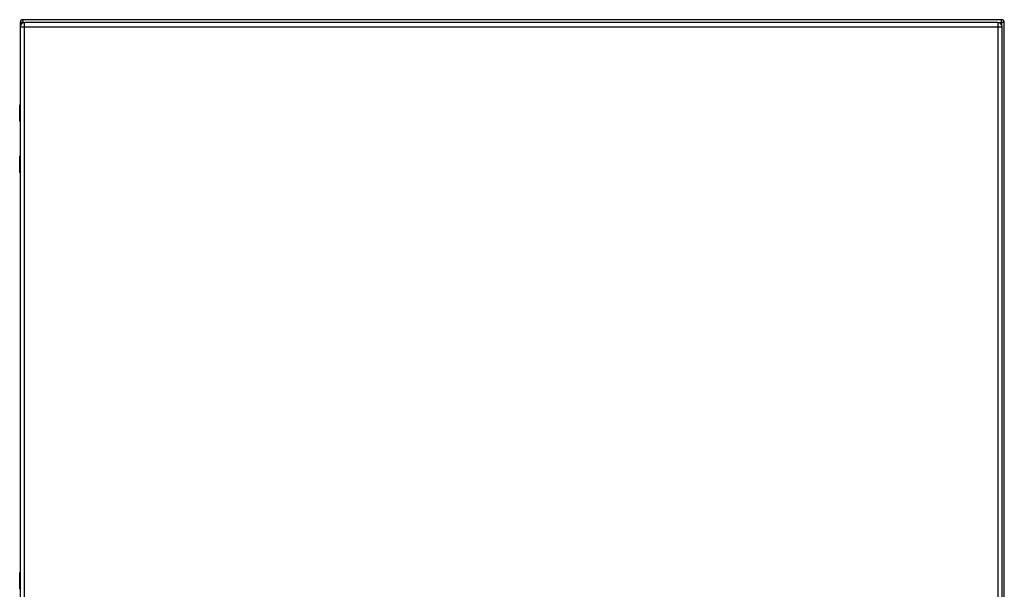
# Model space of a CAD drawing. Header units: inches. Extents: x 26 to 247, y 18 to 162.
# Tile 22 of 31: x 119 to 155, y 100 to 121. Entities that reach past the tile are written whole.
import ezdxf

# ---------------------------------------------------------------- set-up
doc = ezdxf.new("R2010")
doc.units = ezdxf.units.IN
doc.header["$MEASUREMENT"] = 0
doc.layers.add('Visible Edges(ANSI)', color=7, linetype='Continuous', lineweight=25)
doc.layers.add('Visible Tangent Edges(ANSI)', color=7, linetype='Continuous', lineweight=25)

msp = doc.modelspace()

# ---------------------------------------------------------------- linework, layer by layer
at = {"layer": 'Visible Edges(ANSI)'}
for p, q in [((119.069, 120.913), (119.069, 117.913)), ((119.07, 120.752), (119.07, 61.271)), ((154.97, 121.012), (119.168, 121.012)), ((154.827, 120.913), (119.231, 120.913)), ((154.988, 61.271), (154.988, 120.752)), ((155.069, 61.111), (155.069, 120.913)), ((119.051, 117.309), (119.051, 117.894)), ((119.07, 117.293), (119.067, 117.293)), ((119.069, 117.293), (119.069, 116.033)), ((119.051, 115.433), (119.051, 116.018)), ((119.067, 116.033), (119.07, 116.033)), ((119.069, 115.413), (119.069, 100.812)), ((119.051, 100.208), (119.051, 100.793))]:
    msp.add_line(p, q, dxfattribs=at)
for centre, radius, start, end in [((119.168, 120.913), 0.099, 90, 180), ((119.231, 120.752), 0.161, 90, 180), ((154.827, 120.752), 0.161, 0, 90), ((154.97, 120.913), 0.099, 0, 90), ((119.07, 117.894), 0.0197, 90.5386, 180), ((119.067, 117.309), 0.0157, 180, 270), ((119.067, 116.018), 0.0157, 90, 180), ((119.07, 115.433), 0.0197, 180, 269.4614), ((119.07, 100.793), 0.0197, 90.5386, 180), ((119.067, 100.208), 0.0157, 180, 270)]:
    msp.add_arc(centre, radius, start, end, dxfattribs=at)
at = {"layer": 'Visible Tangent Edges(ANSI)'}
for p, q in [((119.168, 120.913), (119.069, 120.913)), ((119.07, 120.752), (119.231, 120.752)), ((119.168, 121.012), (119.168, 120.913)), ((119.168, 120.913), (119.219, 120.913)), ((119.168, 120.9), (119.168, 120.913)), ((119.231, 120.752), (119.231, 120.913)), ((119.231, 120.752), (154.827, 120.752)), ((119.231, 61.271), (119.231, 120.752)), ((154.827, 120.913), (154.827, 120.752)), ((154.827, 120.752), (154.988, 120.752)), ((154.827, 120.752), (154.827, 61.271)), ((154.84, 120.913), (154.97, 120.913)), ((154.97, 120.913), (154.97, 121.012)), ((154.97, 120.913), (154.97, 120.828)), ((155.069, 120.913), (154.97, 120.913)), ((119.07, 117.894), (119.051, 117.894)), ((119.051, 117.309), (119.07, 117.309)), ((119.07, 116.018), (119.051, 116.018)), ((119.051, 115.433), (119.07, 115.433)), ((119.07, 100.793), (119.051, 100.793)), ((119.051, 100.208), (119.07, 100.208))]:
    msp.add_line(p, q, dxfattribs=at)
at = {"layer": 'Visible Tangent Edges(ANSI)', "flags": 128}
for points in [[(119.07, 117.679), (119.069, 117.678), (119.067, 117.677), (119.066, 117.675), (119.064, 117.673), (119.063, 117.671), (119.062, 117.668), (119.061, 117.665), (119.061, 117.662), (119.06, 117.659), (119.06, 117.655), (119.059, 117.651), (119.059, 117.648), (119.059, 117.644), (119.06, 117.64), (119.06, 117.637), (119.061, 117.633), (119.061, 117.63), (119.062, 117.627), (119.063, 117.624), (119.064, 117.622), (119.066, 117.62), (119.067, 117.619), (119.069, 117.618), (119.07, 117.617)], [(119.07, 117.636), (119.07, 117.637), (119.07, 117.638), (119.07, 117.639), (119.069, 117.64), (119.069, 117.641), (119.069, 117.642), (119.069, 117.643), (119.069, 117.644), (119.069, 117.645), (119.069, 117.646), (119.069, 117.647), (119.069, 117.648), (119.069, 117.649), (119.069, 117.65), (119.069, 117.651), (119.069, 117.652), (119.069, 117.653), (119.069, 117.654), (119.069, 117.654), (119.069, 117.655), (119.07, 117.656), (119.07, 117.657), (119.07, 117.658), (119.07, 117.659)], [(119.07, 115.71), (119.069, 115.709), (119.067, 115.708), (119.066, 115.707), (119.064, 115.705), (119.063, 115.702), (119.062, 115.7), (119.061, 115.697), (119.061, 115.694), (119.06, 115.69), (119.06, 115.687), (119.059, 115.683), (119.059, 115.679), (119.059, 115.675), (119.06, 115.672), (119.06, 115.668), (119.061, 115.665), (119.061, 115.661), (119.062, 115.659), (119.063, 115.656), (119.064, 115.654), (119.066, 115.652), (119.067, 115.65), (119.069, 115.649), (119.07, 115.648)], [(119.07, 115.668), (119.07, 115.669), (119.07, 115.67), (119.07, 115.67), (119.069, 115.671), (119.069, 115.672), (119.069, 115.673), (119.069, 115.674), (119.069, 115.675), (119.069, 115.676), (119.069, 115.677), (119.069, 115.678), (119.069, 115.679), (119.069, 115.68), (119.069, 115.681), (119.069, 115.682), (119.069, 115.683), (119.069, 115.684), (119.069, 115.685), (119.069, 115.686), (119.069, 115.687), (119.07, 115.688), (119.07, 115.689), (119.07, 115.69), (119.07, 115.69)], [(119.07, 100.578), (119.069, 100.577), (119.067, 100.576), (119.066, 100.574), (119.064, 100.572), (119.063, 100.57), (119.062, 100.567), (119.061, 100.564), (119.061, 100.561), (119.06, 100.558), (119.06, 100.554), (119.059, 100.55), (119.059, 100.547), (119.059, 100.543), (119.06, 100.539), (119.06, 100.536), (119.061, 100.532), (119.061, 100.529), (119.062, 100.526), (119.063, 100.523), (119.064, 100.521), (119.066, 100.519), (119.067, 100.518), (119.069, 100.517), (119.07, 100.516)], [(119.07, 100.535), (119.07, 100.536), (119.07, 100.537), (119.07, 100.538), (119.069, 100.539), (119.069, 100.54), (119.069, 100.541), (119.069, 100.542), (119.069, 100.543), (119.069, 100.544), (119.069, 100.545), (119.069, 100.546), (119.069, 100.547), (119.069, 100.548), (119.069, 100.549), (119.069, 100.55), (119.069, 100.551), (119.069, 100.552), (119.069, 100.553), (119.069, 100.553), (119.069, 100.554), (119.07, 100.555), (119.07, 100.556), (119.07, 100.557), (119.07, 100.558)]]:
    msp.add_lwpolyline(points, dxfattribs=at)

doc.saveas('drawing.dxf')
